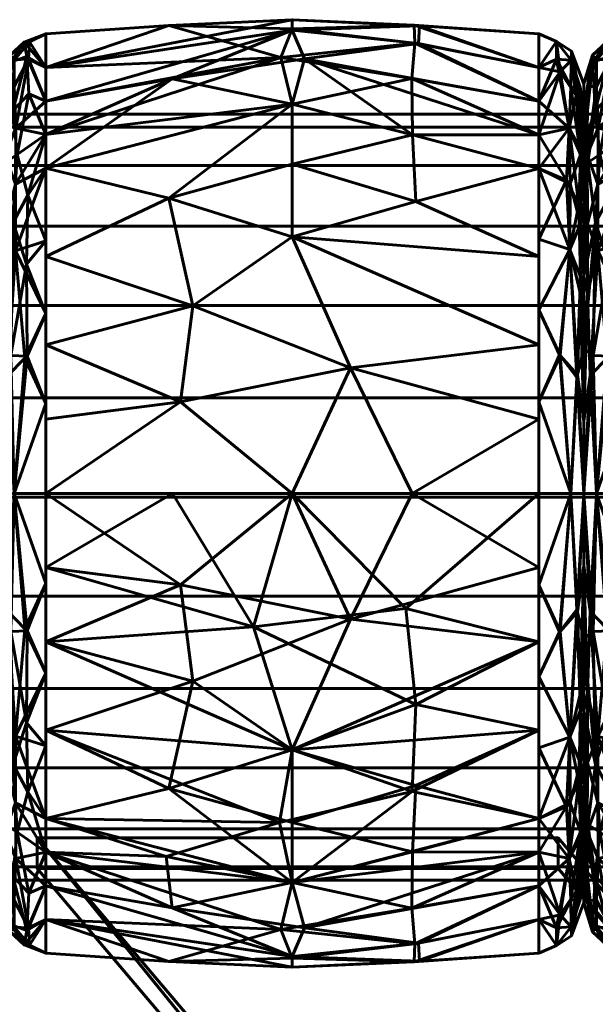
# Model space of a CAD drawing. Header units: millimetres. Extents: x -1091 to 1091, y -439 to 431.
# Tile 167 of 256: x -840 to -822, y 399 to 431. Entities that reach past the tile are written whole.
import ezdxf

# ---------------------------------------------------------------- set-up
doc = ezdxf.new("R2010")
doc.units = ezdxf.units.MM
doc.layers.add('I-FURN', color=30, linetype='Continuous', lineweight=50)

msp = doc.modelspace()

# ---------------------------------------------------------------- meshes
at = {"layer": 'I-FURN', "lineweight": 60}
mesh = msp.add_polyface(dxfattribs=at)
corners = [(-839.54, 415.629, 740.004), (-839.54, 426.24, 744.399), (-839.54, 430.635, 755.009), (-839.54, 426.24, 765.62), (-839.54, 415.629, 770.015), (-831.499, 415.629, 770.471), (-823.458, 415.629, 770.014), (-823.458, 426.239, 765.619), (-823.458, 430.634, 755.009), (-823.458, 426.239, 744.399), (-823.458, 415.629, 740.004), (-831.499, 415.629, 739.547), (-823.458, 420.474, 768.007), (-823.458, 420.474, 742.011), (-839.54, 420.474, 768.008), (-839.54, 420.474, 742.01), (-831.499, 424, 768.01), (-831.499, 424, 742.008), (-831.499, 428.333, 763.824), (-823.458, 428.437, 760.314), (-831.499, 430.795, 758.026), (-831.499, 430.745, 751.754), (-839.54, 428.437, 760.314), (-831.499, 428.333, 746.195), (-823.458, 428.437, 749.704), (-839.54, 428.437, 749.704), (-823.458, 418.052, 769.01), (-829.597, 419.732, 769.891), (-827.589, 415.629, 770.249), (-835.143, 418.615, 770.085), (-834.74, 421.757, 769.125), (-839.54, 423.357, 766.814), (-835.526, 425.265, 766.956), (-831.499, 426.372, 766.13), (-823.458, 423.357, 766.813), (-827.472, 425.161, 767.038), (-827.572, 427.328, 764.952), (-823.458, 427.338, 762.967), (-827.596, 429.171, 762.247), (-831.872, 429.861, 761.051), (-839.54, 429.536, 757.662), (-835.526, 430.904, 756.513), (-831.499, 431.091, 754.887), (-823.458, 429.535, 752.357), (-827.378, 430.311, 750.555), (-831.1, 429.813, 748.855), (-835.422, 429.16, 747.752), (-827.523, 430.912, 756.453), (-827.497, 430.326, 759.436), (-827.344, 430.893, 753.477), (-823.458, 429.535, 757.662), (-839.54, 427.339, 747.051), (-823.458, 418.052, 741.008), (-829.597, 419.732, 740.127), (-827.589, 415.629, 739.769), (-835.143, 418.615, 739.933), (-834.74, 421.757, 740.893), (-839.54, 423.357, 743.204), (-835.526, 425.265, 743.062), (-831.499, 426.372, 743.888), (-823.458, 423.357, 743.205), (-827.472, 425.161, 742.98), (-827.572, 427.328, 745.066), (-823.458, 427.338, 747.052), (-839.54, 427.339, 762.967), (-839.54, 429.536, 752.356), (-839.54, 418.052, 769.011), (-839.54, 418.052, 741.007)]
mesh.append_faces([[corners[k] for k in face] for face in [(26, 28, 6)]], dxfattribs={"vtx0": -1})
mesh.append_faces([[corners[k] for k in face] for face in [(12, 27, 26), (11, 53, 54), (31, 32, 3), (22, 39, 40), (24, 44, 43), (64, 39, 22), (0, 55, 11), (13, 17, 60), (63, 45, 24), (4, 29, 66)]], dxfattribs={"vtx0": -1, "vtx1": -1})
mesh.append_faces([[corners[k] for k in face] for face in [(35, 36, 33), (36, 37, 38), (39, 18, 38), (34, 35, 16), (32, 33, 18), (58, 56, 57), (36, 38, 18), (47, 49, 42), (61, 62, 9), (17, 58, 59), (55, 53, 11), (5, 27, 29), (17, 61, 60), (32, 30, 16), (42, 21, 65), (50, 47, 48), (18, 3, 32), (45, 63, 62), (20, 41, 39), (27, 28, 26), (21, 44, 45), (49, 43, 44), (12, 16, 27), (29, 30, 14), (30, 27, 16), (27, 30, 29), (30, 32, 31), (33, 32, 16), (39, 64, 18), (33, 16, 35), (36, 35, 7), (33, 36, 18), (20, 48, 47), (38, 48, 39), (41, 42, 65), (39, 41, 40), (42, 41, 20), (47, 42, 20), (44, 24, 45), (49, 21, 42), (46, 45, 23), (56, 53, 55), (46, 25, 21), (39, 48, 20), (38, 19, 48), (49, 44, 21), (8, 49, 47), (1, 46, 23), (17, 13, 53), (52, 54, 53), (56, 55, 15), (53, 56, 17), (23, 58, 1), (56, 58, 17), (58, 23, 59), (61, 17, 59), (62, 59, 23), (59, 62, 61), (62, 23, 45), (21, 45, 46)]], dxfattribs={"vtx0": -1, "vtx1": -1, "vtx2": -1})
mesh.append_faces([[corners[k] for k in face] for face in [(55, 0, 67), (46, 1, 51), (29, 14, 66), (16, 12, 34), (36, 7, 37), (41, 2, 40), (21, 25, 65), (48, 19, 50), (56, 15, 57)]], dxfattribs={"vtx0": -1, "vtx2": -1})
mesh.append_faces([[corners[k] for k in face] for face in [(4, 5, 29), (65, 2, 41), (5, 28, 27), (31, 14, 30), (34, 7, 35), (37, 19, 38), (8, 43, 49), (50, 8, 47), (51, 25, 46), (13, 52, 53), (57, 1, 58), (9, 60, 61), (63, 9, 62), (64, 3, 18), (67, 15, 55)]], dxfattribs={"vtx1": -1, "vtx2": -1})
mesh.append_faces([[corners[k] for k in face] for face in [(52, 10, 54)]], dxfattribs={"vtx2": -1})
mesh = msp.add_polyface(dxfattribs=at)
corners = [(-840.986, 415.629, 741.623), (-840.986, 425.094, 745.544), (-840.986, 429.015, 755.009), (-840.986, 425.094, 764.474), (-840.986, 415.629, 768.395), (-840.572, 415.629, 769.48), (-839.54, 415.629, 770.015), (-839.54, 426.24, 765.62), (-839.54, 430.635, 755.009), (-839.54, 426.24, 744.399), (-839.54, 415.629, 740.004), (-840.572, 415.629, 740.538), (-839.54, 421.501, 767.582), (-840.986, 420.362, 766.434), (-840.986, 420.362, 743.584), (-839.54, 421.501, 742.436), (-840.531, 423.551, 767.172), (-840.61, 424.476, 743.613), (-839.54, 428.437, 749.704), (-839.54, 428.437, 760.314), (-840.618, 428.121, 747.811), (-840.521, 427.546, 763.315), (-840.577, 429.785, 757.989), (-840.986, 427.055, 750.277), (-840.697, 429.701, 752.398), (-840.986, 427.055, 759.742), (-840.68, 420.133, 741.399), (-840.783, 419.475, 768.65), (-839.54, 418.565, 768.798), (-840.224, 420.045, 769.099), (-839.54, 418.565, 741.22), (-840.143, 420.114, 740.891), (-840.173, 423.112, 742.244), (-840.122, 425.367, 743.831), (-839.54, 427.339, 747.051), (-840.47, 426.69, 745.516), (-840.853, 426.431, 746.056), (-840.095, 428.671, 747.931), (-840.164, 429.895, 751.061), (-840.247, 430.363, 754.296), (-840.986, 426.075, 747.91), (-839.54, 429.536, 757.662), (-840.105, 429.807, 759.371), (-840.569, 428.907, 760.772), (-840.986, 426.075, 762.108), (-840.878, 426.689, 763.541), (-840.87, 424.425, 765.888), (-840.866, 428.914, 759.426), (-840.986, 428.035, 757.375), (-840.072, 430.372, 756.793), (-840.701, 429.934, 755.26), (-839.54, 429.536, 752.356), (-840.534, 425.725, 765.434), (-840.865, 422.162, 767.394), (-839.54, 423.87, 743.417), (-840.986, 422.728, 765.454), (-839.54, 423.87, 766.601), (-840.986, 422.728, 744.564), (-839.54, 427.339, 762.967), (-840.986, 428.035, 752.643), (-840.986, 417.996, 742.604), (-840.986, 417.996, 767.414)]
mesh.append_faces([[corners[k] for k in face] for face in [(58, 52, 7), (19, 21, 58), (30, 31, 15), (9, 33, 34), (3, 45, 44), (8, 49, 41), (48, 50, 2), (51, 39, 8), (54, 33, 9), (0, 26, 11), (4, 27, 61)]], dxfattribs={"vtx0": -1, "vtx1": -1})
mesh.append_faces([[corners[k] for k in face] for face in [(38, 18, 37), (52, 46, 16), (26, 14, 17), (27, 29, 16), (43, 21, 42), (33, 35, 34), (20, 36, 40), (35, 33, 17), (31, 11, 26), (11, 31, 30), (20, 38, 37), (53, 16, 46), (35, 36, 20), (23, 24, 20), (33, 54, 32), (45, 46, 52), (22, 42, 49), (44, 45, 47), (49, 50, 22), (50, 47, 22), (31, 32, 15), (28, 29, 5), (29, 12, 16), (5, 29, 27), (32, 26, 17), (26, 32, 31), (33, 32, 17), (35, 20, 37), (17, 36, 35), (35, 37, 34), (38, 20, 24), (39, 38, 24), (39, 51, 38), (50, 39, 24), (49, 42, 41), (39, 49, 8), (42, 22, 43), (22, 47, 43), (43, 47, 45), (45, 3, 46), (43, 45, 21), (55, 53, 46), (50, 48, 47), (49, 39, 50), (2, 50, 24), (45, 52, 21), (53, 61, 27), (27, 16, 53), (16, 7, 52), (57, 36, 17), (42, 21, 19), (52, 58, 21)]], dxfattribs={"vtx0": -1, "vtx1": -1, "vtx2": -1})
mesh.append_faces([[corners[k] for k in face] for face in [(53, 13, 61), (16, 56, 7), (26, 0, 60), (16, 12, 56), (29, 28, 12), (37, 18, 34), (46, 3, 55), (17, 14, 57), (42, 19, 41), (36, 1, 40), (53, 55, 13), (47, 25, 44)]], dxfattribs={"vtx0": -1, "vtx2": -1})
mesh.append_faces([[corners[k] for k in face] for face in [(24, 23, 59, 2)]], dxfattribs={"vtx0": -1, "vtx3": -1})
mesh.append_faces([[corners[k] for k in face] for face in [(57, 1, 36), (4, 5, 27), (40, 23, 20), (48, 25, 47), (51, 18, 38), (54, 15, 32), (60, 14, 26)]], dxfattribs={"vtx1": -1, "vtx2": -1})
mesh.append_faces([[corners[k] for k in face] for face in [(5, 6, 28), (30, 10, 11)]], dxfattribs={"vtx2": -1})
mesh = msp.add_polyface(dxfattribs=at)
corners = [(-823.458, 415.629, 740.004), (-823.458, 426.239, 744.399), (-823.458, 430.634, 755.009), (-823.458, 426.239, 765.619), (-823.458, 415.629, 770.014), (-822.406, 415.629, 769.469), (-821.984, 415.629, 768.361), (-821.984, 425.071, 764.451), (-821.984, 428.982, 755.009), (-821.984, 425.071, 745.568), (-821.984, 415.629, 741.657), (-822.406, 415.629, 740.549), (-823.458, 421.619, 767.533), (-821.984, 420.35, 766.406), (-821.984, 420.35, 743.612), (-823.458, 421.619, 742.485), (-822.444, 423.587, 767.131), (-822.444, 423.587, 742.887), (-823.458, 428.437, 760.314), (-823.458, 428.437, 749.704), (-822.469, 427.548, 763.315), (-822.4, 429.77, 757.996), (-822.469, 427.548, 746.703), (-822.4, 429.77, 752.022), (-821.984, 427.026, 759.73), (-821.984, 427.026, 750.288), (-822.213, 419.416, 768.689), (-823.458, 418.624, 768.773), (-822.784, 420.152, 769.074), (-822.192, 419.497, 741.389), (-823.458, 418.624, 741.245), (-822.764, 420.134, 740.952), (-823.458, 423.929, 766.576), (-821.984, 422.71, 765.428), (-822.147, 425.054, 765.457), (-822.09, 426.823, 763.313), (-822.239, 428.615, 760.845), (-822.759, 429.386, 760.353), (-823.458, 429.535, 757.662), (-822.874, 430.381, 756.482), (-822.384, 430.064, 755.009), (-822.875, 430.381, 753.528), (-823.458, 429.535, 752.357), (-822.882, 429.802, 750.647), (-822.409, 428.892, 749.239), (-821.984, 426.049, 747.928), (-822.097, 426.687, 746.496), (-822.101, 424.428, 744.163), (-822.107, 428.889, 750.579), (-821.984, 428.004, 752.649), (-821.984, 426.049, 762.09), (-822.438, 425.729, 744.613), (-822.551, 425.849, 765.441), (-822.106, 422.176, 742.658), (-822.091, 422.699, 767.024), (-821.984, 422.71, 744.59), (-823.458, 423.929, 743.442), (-823.458, 427.338, 762.967), (-823.458, 427.338, 747.052), (-821.984, 428.004, 757.369), (-821.984, 417.99, 767.384), (-821.984, 417.99, 742.635)]
mesh.append_faces([[corners[k] for k in face] for face in [(19, 22, 58), (1, 17, 56), (27, 28, 12), (18, 37, 38), (59, 36, 24), (38, 39, 2), (9, 46, 45), (32, 52, 3), (33, 54, 13), (61, 53, 14)]], dxfattribs={"vtx0": -1, "vtx1": -1})
mesh.append_faces([[corners[k] for k in face] for face in [(26, 13, 54), (33, 34, 54), (52, 16, 34), (36, 37, 20), (35, 36, 20), (51, 1, 22), (53, 61, 29), (39, 37, 21), (17, 29, 31), (17, 51, 47), (43, 44, 22), (47, 53, 17), (23, 49, 48), (23, 41, 40), (43, 41, 23), (46, 47, 51), (45, 46, 48), (20, 34, 35), (28, 5, 26), (52, 32, 16), (5, 28, 27), (16, 28, 26), (30, 31, 11), (31, 15, 17), (11, 31, 29), (16, 12, 28), (34, 16, 54), (35, 34, 7), (52, 34, 20), (35, 50, 36), (37, 36, 21), (38, 37, 39), (40, 39, 21), (41, 2, 39), (36, 59, 21), (40, 41, 39), (59, 40, 21), (41, 43, 42), (43, 23, 44), (23, 48, 44), (44, 48, 46), (46, 9, 47), (44, 46, 22), (55, 53, 47), (23, 40, 49), (46, 51, 22), (52, 20, 57), (29, 17, 53), (26, 54, 16), (17, 1, 51), (37, 57, 20), (43, 22, 19)]], dxfattribs={"vtx0": -1, "vtx1": -1, "vtx2": -1})
mesh.append_faces([[corners[k] for k in face] for face in [(37, 18, 57), (26, 5, 6), (16, 32, 12), (40, 59, 8), (31, 30, 15), (36, 50, 24), (52, 57, 3), (35, 7, 50), (43, 19, 42), (53, 55, 14), (48, 25, 45), (17, 15, 56), (47, 9, 55), (22, 1, 58)]], dxfattribs={"vtx0": -1, "vtx2": -1})
mesh.append_faces([[corners[k] for k in face] for face in [(4, 5, 27)]], dxfattribs={"vtx1": -1})
mesh.append_faces([[corners[k] for k in face] for face in [(33, 7, 34), (42, 2, 41), (60, 13, 26, 6), (10, 11, 29), (8, 49, 40), (49, 25, 48), (61, 10, 29)]], dxfattribs={"vtx1": -1, "vtx2": -1})
mesh.append_faces([[corners[k] for k in face] for face in [(11, 0, 30)]], dxfattribs={"vtx2": -1})
mesh = msp.add_polyface(dxfattribs=at)
corners = [(-821.986, 415.629, 741.623), (-821.986, 425.094, 745.544), (-821.986, 429.015, 755.009), (-821.986, 425.094, 764.474), (-821.986, 415.629, 768.395), (-821.572, 415.629, 769.48), (-820.54, 415.629, 770.015), (-820.54, 426.24, 765.62), (-820.54, 430.635, 755.009), (-820.54, 426.24, 744.399), (-820.54, 415.629, 740.004), (-821.572, 415.629, 740.538), (-820.54, 421.501, 767.582), (-821.986, 420.362, 766.434), (-821.986, 420.362, 743.584), (-820.54, 421.501, 742.436), (-821.531, 423.551, 767.172), (-821.61, 424.476, 743.613), (-820.54, 428.437, 749.704), (-820.54, 428.437, 760.314), (-821.618, 428.121, 747.811), (-821.521, 427.546, 763.315), (-821.577, 429.785, 757.989), (-821.986, 427.055, 750.277), (-821.697, 429.701, 752.398), (-821.986, 427.055, 759.742), (-821.68, 420.133, 741.399), (-821.783, 419.475, 768.65), (-820.54, 418.565, 768.798), (-821.224, 420.045, 769.099), (-820.54, 418.565, 741.22), (-821.143, 420.114, 740.891), (-821.173, 423.112, 742.244), (-821.122, 425.367, 743.831), (-820.54, 427.339, 747.051), (-821.47, 426.69, 745.516), (-821.853, 426.431, 746.056), (-821.095, 428.671, 747.931), (-821.164, 429.895, 751.061), (-821.247, 430.363, 754.296), (-821.986, 426.075, 747.91), (-820.54, 429.536, 757.662), (-821.105, 429.807, 759.371), (-821.569, 428.907, 760.772), (-821.986, 426.075, 762.108), (-821.878, 426.689, 763.541), (-821.87, 424.425, 765.888), (-821.866, 428.914, 759.426), (-821.986, 428.035, 757.375), (-821.072, 430.372, 756.793), (-821.7, 429.934, 755.26), (-820.54, 429.536, 752.356), (-821.534, 425.725, 765.434), (-821.865, 422.162, 767.394), (-820.54, 423.87, 743.417), (-821.986, 422.728, 765.454), (-820.54, 423.87, 766.601), (-821.986, 422.728, 744.564), (-820.54, 427.339, 762.967), (-821.986, 428.035, 752.643), (-821.986, 417.996, 742.604), (-821.986, 417.996, 767.414)]
mesh.append_faces([[corners[k] for k in face] for face in [(58, 52, 7), (19, 21, 58), (30, 31, 15), (9, 33, 34), (3, 45, 44), (8, 49, 41), (48, 50, 2), (51, 39, 8), (54, 33, 9), (0, 26, 11), (4, 27, 61)]], dxfattribs={"vtx0": -1, "vtx1": -1})
mesh.append_faces([[corners[k] for k in face] for face in [(38, 18, 37), (52, 46, 16), (26, 14, 17), (27, 29, 16), (43, 21, 42), (33, 35, 34), (20, 36, 40), (35, 33, 17), (31, 11, 26), (11, 31, 30), (20, 38, 37), (53, 16, 46), (35, 36, 20), (23, 24, 20), (33, 54, 32), (45, 46, 52), (22, 42, 49), (44, 45, 47), (49, 50, 22), (50, 47, 22), (31, 32, 15), (28, 29, 5), (29, 12, 16), (5, 29, 27), (32, 26, 17), (26, 32, 31), (33, 32, 17), (35, 20, 37), (17, 36, 35), (35, 37, 34), (38, 20, 24), (39, 38, 24), (39, 51, 38), (50, 39, 24), (49, 42, 41), (39, 49, 8), (42, 22, 43), (22, 47, 43), (43, 47, 45), (45, 3, 46), (43, 45, 21), (55, 53, 46), (50, 48, 47), (49, 39, 50), (2, 50, 24), (45, 52, 21), (53, 61, 27), (27, 16, 53), (16, 7, 52), (57, 36, 17), (42, 21, 19), (52, 58, 21)]], dxfattribs={"vtx0": -1, "vtx1": -1, "vtx2": -1})
mesh.append_faces([[corners[k] for k in face] for face in [(53, 13, 61), (16, 56, 7), (26, 0, 60), (16, 12, 56), (29, 28, 12), (37, 18, 34), (46, 3, 55), (17, 14, 57), (42, 19, 41), (36, 1, 40), (53, 55, 13), (47, 25, 44)]], dxfattribs={"vtx0": -1, "vtx2": -1})
mesh.append_faces([[corners[k] for k in face] for face in [(24, 23, 59, 2)]], dxfattribs={"vtx0": -1, "vtx3": -1})
mesh.append_faces([[corners[k] for k in face] for face in [(57, 1, 36), (4, 5, 27), (40, 23, 20), (48, 25, 47), (51, 18, 38), (54, 15, 32), (60, 14, 26)]], dxfattribs={"vtx1": -1, "vtx2": -1})
mesh.append_faces([[corners[k] for k in face] for face in [(5, 6, 28), (30, 10, 11)]], dxfattribs={"vtx2": -1})
mesh = msp.add_polyface(dxfattribs=at)
corners = [(-821.986, 415.629, 755.009), (-821.986, 415.629, 768.395), (-821.986, 425.094, 764.474), (-821.986, 429.015, 755.009), (-821.986, 425.094, 745.544), (-821.986, 415.629, 741.623)]
mesh.append_faces([[corners[k] for k in face] for face in [(2, 3, 0, 1)]], dxfattribs={"vtx1": -1})
mesh.append_faces([[corners[k] for k in face] for face in [(4, 5, 0, 3)]], dxfattribs={"vtx2": -1})
mesh = msp.add_polyface(dxfattribs=at)
corners = [(-821.984, 415.629, 741.657), (-821.984, 425.071, 745.568), (-821.984, 428.982, 755.009), (-821.984, 425.071, 764.451), (-821.984, 415.629, 768.361), (-821.984, 415.629, 755.009)]
mesh.append_faces([[corners[k] for k in face] for face in [(5, 2, 3, 4)]], dxfattribs={"vtx0": -1})
mesh.append_faces([[corners[k] for k in face] for face in [(5, 0, 1, 2)]], dxfattribs={"vtx3": -1})
mesh = msp.add_polyface(dxfattribs=at)
corners = [(1005.286, 403.011, 755.21), (1005.286, 403.437, 758.445), (1005.286, 404.685, 761.46), (1005.286, 406.672, 764.048), (1005.286, 409.261, 766.035), (1005.286, 412.275, 767.284), (1005.286, 415.511, 767.71), (1005.286, 418.746, 767.284), (1005.286, 421.761, 766.035), (1005.286, 424.35, 764.048), (1005.286, 426.336, 761.46), (1005.286, 427.585, 758.445), (1005.286, 428.011, 755.21), (-1005.286, 428.011, 755.21), (-1005.286, 427.585, 758.445), (-1005.286, 426.336, 761.46), (-1005.286, 424.35, 764.048), (-1005.286, 421.761, 766.035), (-1005.286, 418.746, 767.284), (-1005.286, 415.511, 767.71), (-1005.286, 412.275, 767.284), (-1005.286, 409.261, 766.035), (-1005.286, 406.672, 764.048), (-1005.286, 404.685, 761.46), (-1005.286, 403.437, 758.445), (-1005.286, 403.011, 755.21)]
mesh.append_faces([[corners[k] for k in face] for face in [(13, 14, 11, 12)]], dxfattribs={"vtx1": -1})
mesh.append_faces([[corners[k] for k in face] for face in [(14, 15, 10, 11), (16, 17, 8, 9), (15, 16, 9, 10), (17, 18, 7, 8), (6, 7, 18, 19), (20, 21, 4, 5), (21, 22, 3, 4), (23, 24, 1, 2), (22, 23, 2, 3), (19, 20, 5, 6)]], dxfattribs={"vtx1": -1, "vtx3": -1})
mesh.append_faces([[corners[k] for k in face] for face in [(24, 25, 0, 1)]], dxfattribs={"vtx3": -1})
mesh = msp.add_polyface(dxfattribs=at)
corners = [(1005.286, 428.011, 755.21), (1005.286, 427.585, 751.974), (1005.286, 426.336, 748.96), (1005.286, 424.35, 746.371), (1005.286, 421.761, 744.384), (1005.286, 418.746, 743.136), (1005.286, 415.511, 742.71), (1005.286, 412.275, 743.136), (1005.286, 409.261, 744.384), (1005.286, 406.672, 746.371), (1005.286, 404.685, 748.96), (1005.286, 403.437, 751.974), (1005.286, 403.011, 755.21), (-1005.286, 403.011, 755.21), (-1005.286, 403.437, 751.974), (-1005.286, 404.685, 748.96), (-1005.286, 406.672, 746.371), (-1005.286, 409.261, 744.384), (-1005.286, 412.275, 743.136), (-1005.286, 415.511, 742.71), (-1005.286, 418.746, 743.136), (-1005.286, 421.761, 744.384), (-1005.286, 424.35, 746.371), (-1005.286, 426.336, 748.96), (-1005.286, 427.585, 751.974), (-1005.286, 428.011, 755.21)]
mesh.append_faces([[corners[k] for k in face] for face in [(13, 14, 11, 12)]], dxfattribs={"vtx1": -1})
mesh.append_faces([[corners[k] for k in face] for face in [(14, 15, 10, 11), (16, 17, 8, 9), (15, 16, 9, 10), (17, 18, 7, 8), (6, 7, 18, 19), (20, 21, 4, 5), (21, 22, 3, 4), (23, 24, 1, 2), (22, 23, 2, 3), (19, 20, 5, 6)]], dxfattribs={"vtx1": -1, "vtx3": -1})
mesh.append_faces([[corners[k] for k in face] for face in [(24, 25, 0, 1)]], dxfattribs={"vtx3": -1})
mesh = msp.add_polyface(dxfattribs=at)
corners = [(-840.986, 415.629, 768.395), (-840.986, 406.164, 764.474), (-840.986, 402.244, 755.009), (-840.986, 406.164, 745.544), (-840.986, 415.629, 741.623), (-840.572, 415.629, 740.538), (-839.54, 415.629, 740.004), (-839.54, 405.019, 744.399), (-839.54, 400.624, 755.009), (-839.54, 405.019, 765.62), (-839.54, 415.629, 770.015), (-840.572, 415.629, 769.48), (-839.54, 409.758, 742.436), (-840.986, 410.897, 743.584), (-840.986, 410.897, 766.434), (-839.54, 409.758, 767.582), (-840.531, 407.708, 742.846), (-840.61, 406.783, 766.405), (-839.54, 402.821, 760.314), (-839.54, 402.821, 749.704), (-840.618, 403.138, 762.207), (-840.521, 403.713, 746.703), (-840.577, 401.474, 752.03), (-840.986, 404.204, 759.742), (-840.697, 401.558, 757.62), (-840.986, 404.204, 750.277), (-840.68, 411.126, 768.62), (-840.783, 411.784, 741.368), (-839.54, 412.694, 741.22), (-840.224, 411.214, 740.92), (-839.54, 412.694, 768.798), (-840.143, 411.144, 769.127), (-840.173, 408.147, 767.774), (-840.122, 405.892, 766.187), (-839.54, 403.92, 762.967), (-840.47, 404.569, 764.502), (-840.853, 404.828, 763.962), (-840.095, 402.588, 762.088), (-840.164, 401.364, 758.957), (-840.247, 400.896, 755.722), (-840.986, 405.184, 762.108), (-839.54, 401.723, 752.356), (-840.105, 401.452, 750.647), (-840.569, 402.352, 749.246), (-840.986, 405.184, 747.91), (-840.878, 404.57, 746.477), (-840.87, 406.833, 744.13), (-840.866, 402.345, 750.592), (-840.986, 403.224, 752.643), (-840.072, 400.887, 753.226), (-840.701, 401.325, 754.758), (-839.54, 401.723, 757.662), (-840.534, 405.534, 744.584), (-840.865, 409.097, 742.625), (-839.54, 407.388, 766.601), (-840.986, 408.531, 744.564), (-839.54, 407.388, 743.417), (-840.986, 408.531, 765.454), (-839.54, 403.92, 747.051), (-840.986, 403.224, 757.375), (-840.986, 413.263, 767.414), (-840.986, 413.263, 742.604)]
mesh.append_faces([[corners[k] for k in face] for face in [(58, 52, 7), (19, 21, 58), (61, 53, 13), (30, 31, 15), (9, 33, 34), (3, 45, 44), (8, 49, 41), (48, 50, 2), (51, 39, 8), (54, 33, 9), (0, 26, 11)]], dxfattribs={"vtx0": -1, "vtx1": -1})
mesh.append_faces([[corners[k] for k in face] for face in [(52, 46, 16), (38, 18, 37), (16, 27, 29), (21, 42, 43), (53, 16, 46), (26, 14, 17), (53, 61, 27), (17, 35, 33), (20, 36, 40), (31, 11, 26), (11, 31, 30), (33, 54, 32), (20, 38, 37), (35, 36, 20), (23, 24, 20), (33, 35, 34), (45, 46, 52), (22, 42, 49), (44, 45, 47), (49, 50, 22), (50, 47, 22), (31, 32, 15), (28, 29, 5), (29, 12, 16), (5, 29, 27), (32, 26, 17), (26, 32, 31), (33, 32, 17), (35, 20, 37), (17, 36, 35), (35, 37, 34), (38, 20, 24), (39, 38, 24), (39, 51, 38), (50, 39, 24), (49, 42, 41), (39, 49, 8), (42, 22, 43), (22, 47, 43), (43, 47, 45), (45, 3, 46), (43, 45, 21), (55, 53, 46), (50, 48, 47), (49, 39, 50), (2, 50, 24), (45, 52, 21), (27, 16, 53), (16, 7, 52), (57, 36, 17), (42, 21, 19), (52, 58, 21)]], dxfattribs={"vtx0": -1, "vtx1": -1, "vtx2": -1})
mesh.append_faces([[corners[k] for k in face] for face in [(26, 0, 60), (16, 56, 7), (24, 23, 59), (16, 12, 56), (29, 28, 12), (37, 18, 34), (46, 3, 55), (17, 14, 57), (42, 19, 41), (36, 1, 40), (53, 55, 13), (47, 25, 44)]], dxfattribs={"vtx0": -1, "vtx2": -1})
mesh.append_faces([[corners[k] for k in face] for face in [(57, 1, 36), (59, 2, 24), (4, 5, 27), (40, 23, 20), (48, 25, 47), (51, 18, 38), (54, 15, 32), (60, 14, 26), (61, 4, 27)]], dxfattribs={"vtx1": -1, "vtx2": -1})
mesh.append_faces([[corners[k] for k in face] for face in [(5, 6, 28), (30, 10, 11)]], dxfattribs={"vtx2": -1})
mesh = msp.add_polyface(dxfattribs=at)
corners = [(-839.54, 415.629, 770.015), (-839.54, 405.019, 765.62), (-839.54, 400.624, 755.009), (-839.54, 405.019, 744.399), (-839.54, 415.629, 740.004), (-831.499, 415.629, 739.547), (-823.458, 415.629, 740.004), (-823.458, 405.02, 744.399), (-823.458, 400.625, 755.009), (-823.458, 405.02, 765.619), (-823.458, 415.629, 770.014), (-831.499, 415.629, 770.471), (-823.458, 410.785, 742.011), (-823.458, 410.785, 768.007), (-839.54, 410.784, 742.01), (-839.54, 410.784, 768.008), (-831.499, 407.259, 742.008), (-831.499, 407.259, 768.01), (-831.499, 402.926, 746.195), (-823.458, 402.822, 749.704), (-831.499, 400.464, 751.992), (-831.499, 400.514, 758.264), (-839.54, 402.821, 749.704), (-831.499, 402.926, 763.824), (-823.458, 402.822, 760.314), (-839.54, 402.821, 760.314), (-823.458, 413.207, 741.008), (-829.597, 411.527, 740.127), (-827.589, 415.629, 739.769), (-835.143, 412.644, 739.933), (-834.74, 409.502, 740.893), (-839.54, 407.902, 743.204), (-835.526, 405.994, 743.062), (-831.499, 404.886, 743.888), (-823.458, 407.902, 743.205), (-827.472, 406.098, 742.98), (-827.572, 403.931, 745.066), (-823.458, 403.921, 747.052), (-827.596, 402.088, 747.771), (-831.872, 401.397, 748.967), (-839.54, 401.723, 752.356), (-835.526, 400.355, 753.505), (-831.499, 400.168, 755.131), (-823.458, 401.723, 757.662), (-827.378, 400.948, 759.463), (-831.1, 401.446, 761.163), (-835.422, 402.099, 762.266), (-827.523, 400.347, 753.565), (-827.497, 400.933, 750.582), (-827.344, 400.366, 756.542), (-823.458, 401.723, 752.357), (-835.616, 403.78, 764.756), (-831.916, 404.887, 766.129), (-823.458, 407.902, 766.813), (-827.582, 405.897, 766.885), (-839.54, 403.92, 762.967), (-827.472, 408.743, 768.725), (-832.768, 411.27, 769.833), (-827.792, 411.879, 769.91), (-823.458, 413.207, 769.01), (-839.54, 407.902, 766.814), (-839.54, 403.92, 747.051), (-823.458, 403.921, 762.967), (-839.54, 401.723, 757.662), (-839.54, 413.207, 741.007), (-839.54, 413.207, 769.011), (-835.409, 415.629, 770.249)]
mesh.append_faces([[corners[k] for k in face] for face in [(65, 66, 0), (26, 28, 6)]], dxfattribs={"vtx0": -1})
mesh.append_faces([[corners[k] for k in face] for face in [(12, 27, 26), (31, 32, 3), (62, 45, 24), (24, 44, 43), (53, 54, 9), (1, 52, 60), (4, 29, 64)]], dxfattribs={"vtx0": -1, "vtx1": -1})
mesh.append_faces([[corners[k] for k in face] for face in [(35, 36, 33), (36, 37, 38), (39, 18, 38), (17, 54, 56), (32, 33, 18), (36, 38, 18), (47, 49, 42), (52, 54, 17), (60, 52, 17), (1, 51, 52), (34, 35, 16), (5, 27, 29), (32, 30, 16), (42, 21, 63), (50, 47, 48), (17, 56, 57), (18, 3, 32), (54, 23, 9), (57, 66, 65), (20, 41, 39), (27, 28, 26), (21, 44, 45), (49, 43, 44), (46, 51, 55), (12, 16, 27), (29, 30, 14), (30, 27, 16), (27, 30, 29), (30, 32, 31), (33, 32, 16), (39, 61, 18), (33, 16, 35), (36, 35, 7), (33, 36, 18), (20, 48, 47), (38, 48, 39), (39, 41, 40), (42, 41, 20), (47, 42, 20), (45, 44, 24), (49, 21, 42), (41, 42, 63), (46, 45, 23), (51, 46, 23), (46, 25, 21), (39, 48, 20), (38, 19, 48), (49, 44, 21), (8, 49, 47), (52, 51, 23), (53, 56, 54), (54, 52, 23), (45, 62, 23), (57, 56, 58), (13, 58, 56), (11, 57, 58), (15, 17, 57), (21, 45, 46)]], dxfattribs={"vtx0": -1, "vtx1": -1, "vtx2": -1})
mesh.append_faces([[corners[k] for k in face] for face in [(29, 14, 64), (16, 12, 34), (36, 7, 37), (41, 2, 40), (21, 25, 63), (48, 19, 50), (17, 15, 60), (51, 1, 55)]], dxfattribs={"vtx0": -1, "vtx2": -1})
mesh.append_faces([[corners[k] for k in face] for face in [(39, 40, 22, 61), (58, 13, 59, 10)]], dxfattribs={"vtx0": -1, "vtx3": -1})
mesh.append_faces([[corners[k] for k in face] for face in [(10, 11, 58), (53, 13, 56), (4, 5, 29), (63, 2, 41), (5, 28, 27), (31, 14, 30), (34, 7, 35), (37, 19, 38), (8, 43, 49), (50, 8, 47), (55, 25, 46), (61, 3, 18), (62, 9, 23), (65, 15, 57), (11, 66, 57)]], dxfattribs={"vtx1": -1, "vtx2": -1})
mesh = msp.add_polyface(dxfattribs=at)
corners = [(-823.458, 415.629, 770.014), (-823.458, 405.02, 765.619), (-823.458, 400.625, 755.009), (-823.458, 405.02, 744.399), (-823.458, 415.629, 740.004), (-822.406, 415.629, 740.549), (-821.984, 415.629, 741.657), (-821.984, 406.188, 745.568), (-821.984, 402.277, 755.009), (-821.984, 406.188, 764.451), (-821.984, 415.629, 768.361), (-822.406, 415.629, 769.469), (-823.458, 409.64, 742.485), (-821.984, 410.909, 743.612), (-821.984, 410.909, 766.406), (-823.458, 409.64, 767.533), (-822.444, 407.672, 742.887), (-822.444, 407.672, 767.131), (-823.458, 402.822, 749.704), (-823.458, 402.822, 760.314), (-822.469, 403.711, 746.703), (-822.4, 401.489, 752.022), (-822.469, 403.711, 763.315), (-822.4, 401.489, 757.996), (-821.984, 404.233, 750.288), (-821.984, 404.233, 759.73), (-822.213, 411.843, 741.329), (-823.458, 412.635, 741.245), (-822.784, 411.107, 740.944), (-822.192, 411.762, 768.629), (-823.458, 412.635, 768.773), (-822.764, 411.125, 769.067), (-823.458, 407.33, 743.442), (-821.984, 408.548, 744.59), (-822.147, 406.205, 744.561), (-822.09, 404.436, 746.705), (-822.239, 402.643, 749.173), (-822.759, 401.873, 749.665), (-823.458, 401.723, 752.357), (-822.874, 400.878, 753.536), (-822.384, 401.195, 755.009), (-822.875, 400.878, 756.49), (-823.458, 401.723, 757.662), (-822.882, 401.456, 759.371), (-822.409, 402.367, 760.779), (-821.984, 405.21, 762.09), (-822.097, 404.572, 763.522), (-822.101, 406.831, 765.855), (-822.107, 402.37, 759.439), (-821.984, 403.255, 757.369), (-821.984, 405.21, 747.928), (-822.438, 405.53, 765.405), (-822.551, 405.41, 744.577), (-822.106, 409.083, 767.36), (-822.091, 408.56, 742.995), (-821.984, 408.548, 765.428), (-823.458, 407.33, 766.576), (-823.458, 403.921, 747.052), (-823.458, 403.921, 762.967), (-821.984, 403.255, 752.649), (-821.984, 413.269, 742.635), (-821.984, 413.269, 767.384)]
mesh.append_faces([[corners[k] for k in face] for face in [(1, 17, 56), (27, 28, 12), (18, 37, 38), (59, 36, 24), (38, 39, 2), (9, 46, 45), (32, 52, 3), (33, 54, 13), (10, 29, 61)]], dxfattribs={"vtx0": -1, "vtx1": -1})
mesh.append_faces([[corners[k] for k in face] for face in [(26, 13, 54), (33, 34, 54), (52, 16, 34), (36, 37, 20), (59, 40, 21), (35, 36, 20), (22, 19, 43), (39, 37, 21), (17, 29, 31), (17, 51, 47), (47, 53, 17), (23, 49, 48), (23, 41, 40), (43, 41, 23), (46, 47, 51), (45, 46, 48), (20, 34, 35), (28, 5, 26), (52, 32, 16), (5, 28, 27), (16, 28, 26), (30, 31, 11), (31, 15, 17), (11, 31, 29), (16, 12, 28), (34, 16, 54), (35, 34, 7), (52, 34, 20), (35, 50, 36), (37, 36, 21), (38, 37, 39), (40, 39, 21), (41, 2, 39), (36, 59, 21), (40, 41, 39), (43, 44, 22), (41, 43, 42), (43, 23, 44), (23, 48, 44), (44, 48, 46), (46, 9, 47), (44, 46, 22), (55, 53, 47), (23, 40, 49), (46, 51, 22), (52, 20, 57), (53, 61, 29), (29, 17, 53), (26, 54, 16), (17, 1, 51), (37, 57, 20), (1, 22, 51)]], dxfattribs={"vtx0": -1, "vtx1": -1, "vtx2": -1})
mesh.append_faces([[corners[k] for k in face] for face in [(37, 18, 57), (16, 32, 12), (26, 5, 6), (22, 1, 58), (40, 59, 8), (26, 60, 13), (31, 30, 15), (36, 50, 24), (52, 57, 3), (35, 7, 50), (43, 19, 42), (48, 25, 45), (17, 15, 56), (47, 9, 55), (26, 6, 60)]], dxfattribs={"vtx0": -1, "vtx2": -1})
mesh.append_faces([[corners[k] for k in face] for face in [(4, 5, 27)]], dxfattribs={"vtx1": -1})
mesh.append_faces([[corners[k] for k in face] for face in [(14, 61, 53, 55), (33, 7, 34), (42, 2, 41), (10, 11, 29), (8, 49, 40), (49, 25, 48), (58, 19, 22)]], dxfattribs={"vtx1": -1, "vtx2": -1})
mesh.append_faces([[corners[k] for k in face] for face in [(11, 0, 30)]], dxfattribs={"vtx2": -1})
mesh = msp.add_polyface(dxfattribs=at)
corners = [(-821.986, 415.629, 768.395), (-821.986, 406.164, 764.474), (-821.986, 402.244, 755.009), (-821.986, 406.164, 745.544), (-821.986, 415.629, 741.623), (-821.572, 415.629, 740.538), (-820.54, 415.629, 740.004), (-820.54, 405.019, 744.399), (-820.54, 400.624, 755.009), (-820.54, 405.019, 765.62), (-820.54, 415.629, 770.015), (-821.572, 415.629, 769.48), (-820.54, 409.758, 742.436), (-821.986, 410.897, 743.584), (-821.986, 410.897, 766.434), (-820.54, 409.758, 767.582), (-821.531, 407.708, 742.846), (-821.61, 406.783, 766.405), (-820.54, 402.821, 760.314), (-820.54, 402.821, 749.704), (-821.618, 403.138, 762.207), (-821.521, 403.713, 746.703), (-821.577, 401.474, 752.03), (-821.986, 404.204, 759.742), (-821.697, 401.558, 757.62), (-821.986, 404.204, 750.277), (-821.68, 411.126, 768.62), (-821.783, 411.784, 741.368), (-820.54, 412.694, 741.22), (-821.224, 411.214, 740.92), (-820.54, 412.694, 768.798), (-821.143, 411.144, 769.127), (-821.173, 408.147, 767.774), (-821.122, 405.892, 766.187), (-820.54, 403.92, 762.967), (-821.47, 404.569, 764.502), (-821.853, 404.828, 763.962), (-821.095, 402.588, 762.088), (-821.164, 401.364, 758.957), (-821.247, 400.896, 755.722), (-821.986, 405.184, 762.108), (-820.54, 401.723, 752.356), (-821.105, 401.452, 750.647), (-821.569, 402.352, 749.246), (-821.986, 405.184, 747.91), (-821.878, 404.57, 746.477), (-821.87, 406.833, 744.13), (-821.866, 402.345, 750.592), (-821.986, 403.224, 752.643), (-821.072, 400.887, 753.226), (-821.7, 401.325, 754.758), (-820.54, 401.723, 757.662), (-821.534, 405.534, 744.584), (-821.865, 409.097, 742.625), (-820.54, 407.388, 766.601), (-821.986, 408.531, 744.564), (-820.54, 407.388, 743.417), (-821.986, 408.531, 765.454), (-820.54, 403.92, 747.051), (-821.986, 403.224, 757.375), (-821.986, 413.263, 767.414), (-821.986, 413.263, 742.604)]
mesh.append_faces([[corners[k] for k in face] for face in [(58, 52, 7), (19, 21, 58), (61, 53, 13), (30, 31, 15), (9, 33, 34), (3, 45, 44), (8, 49, 41), (48, 50, 2), (51, 39, 8), (54, 33, 9), (0, 26, 11)]], dxfattribs={"vtx0": -1, "vtx1": -1})
mesh.append_faces([[corners[k] for k in face] for face in [(52, 46, 16), (38, 18, 37), (16, 27, 29), (21, 42, 43), (53, 16, 46), (26, 14, 17), (53, 61, 27), (17, 35, 33), (20, 36, 40), (31, 11, 26), (11, 31, 30), (33, 54, 32), (20, 38, 37), (35, 36, 20), (23, 24, 20), (33, 35, 34), (45, 46, 52), (22, 42, 49), (44, 45, 47), (49, 50, 22), (50, 47, 22), (31, 32, 15), (28, 29, 5), (29, 12, 16), (5, 29, 27), (32, 26, 17), (26, 32, 31), (33, 32, 17), (35, 20, 37), (17, 36, 35), (35, 37, 34), (38, 20, 24), (39, 38, 24), (39, 51, 38), (50, 39, 24), (49, 42, 41), (39, 49, 8), (42, 22, 43), (22, 47, 43), (43, 47, 45), (45, 3, 46), (43, 45, 21), (55, 53, 46), (50, 48, 47), (49, 39, 50), (2, 50, 24), (45, 52, 21), (27, 16, 53), (16, 7, 52), (57, 36, 17), (42, 21, 19), (52, 58, 21)]], dxfattribs={"vtx0": -1, "vtx1": -1, "vtx2": -1})
mesh.append_faces([[corners[k] for k in face] for face in [(26, 0, 60), (16, 56, 7), (24, 23, 59), (16, 12, 56), (29, 28, 12), (37, 18, 34), (46, 3, 55), (17, 14, 57), (42, 19, 41), (36, 1, 40), (53, 55, 13), (47, 25, 44)]], dxfattribs={"vtx0": -1, "vtx2": -1})
mesh.append_faces([[corners[k] for k in face] for face in [(57, 1, 36), (59, 2, 24), (4, 5, 27), (40, 23, 20), (48, 25, 47), (51, 18, 38), (54, 15, 32), (60, 14, 26), (61, 4, 27)]], dxfattribs={"vtx1": -1, "vtx2": -1})
mesh.append_faces([[corners[k] for k in face] for face in [(5, 6, 28), (30, 10, 11)]], dxfattribs={"vtx2": -1})
mesh = msp.add_polyface(dxfattribs=at)
corners = [(-821.986, 415.629, 755.009), (-821.986, 415.629, 741.623), (-821.986, 406.164, 745.544), (-821.986, 402.244, 755.009), (-821.986, 406.164, 764.474), (-821.986, 415.629, 768.395)]
mesh.append_faces([[corners[k] for k in face] for face in [(4, 5, 0, 3)]], dxfattribs={"vtx2": -1})
mesh.append_faces([[corners[k] for k in face] for face in [(0, 1, 2, 3)]], dxfattribs={"vtx3": -1})
mesh = msp.add_polyface(dxfattribs=at)
corners = [(-821.984, 415.629, 768.361), (-821.984, 406.188, 764.451), (-821.984, 402.277, 755.009), (-821.984, 406.188, 745.568), (-821.984, 415.629, 741.657), (-821.984, 415.629, 755.009)]
mesh.append_faces([[corners[k] for k in face] for face in [(3, 4, 5, 2)]], dxfattribs={"vtx2": -1})
mesh.append_faces([[corners[k] for k in face] for face in [(5, 0, 1, 2)]], dxfattribs={"vtx3": -1})
mesh = msp.add_polyface(dxfattribs=at)
corners = [(-839.825, 403.389, 757.712), (-822.825, 403.389, 757.712), (-822.825, 404.388, 757.671), (-839.825, 404.388, 757.671)]
mesh.append_faces([[corners[k] for k in face] for face in [(0, 1, 2, 3)]])
mesh = msp.add_polyface(dxfattribs=at)
corners = [(-820.625, 380.72, 238.205), (-839.825, 403.389, 757.712), (-839.825, 404.388, 757.671), (-820.625, 381.719, 238.164)]
mesh.append_faces([[corners[k] for k in face] for face in [(0, 1, 2), (2, 3, 0)]], dxfattribs={"vtx2": -1})
mesh = msp.add_polyface(dxfattribs=at)
corners = [(-820.625, 381.719, 238.164), (-839.825, 404.388, 757.671), (-822.825, 404.388, 757.671), (-803.625, 381.719, 238.164)]
mesh.append_faces([[corners[k] for k in face] for face in [(0, 1, 2, 3)]])
mesh = msp.add_polyface(dxfattribs=at)
corners = [(-803.625, 381.719, 238.164), (-822.825, 404.388, 757.671), (-822.825, 403.389, 757.712), (-803.625, 380.72, 238.205)]
mesh.append_faces([[corners[k] for k in face] for face in [(0, 1, 2), (2, 3, 0)]], dxfattribs={"vtx2": -1})
mesh = msp.add_polyface(dxfattribs=at)
corners = [(-803.625, 380.72, 238.205), (-822.825, 403.389, 757.712), (-839.825, 403.389, 757.712), (-820.625, 380.72, 238.205)]
mesh.append_faces([[corners[k] for k in face] for face in [(0, 1, 2, 3)]])

doc.saveas('drawing.dxf')
